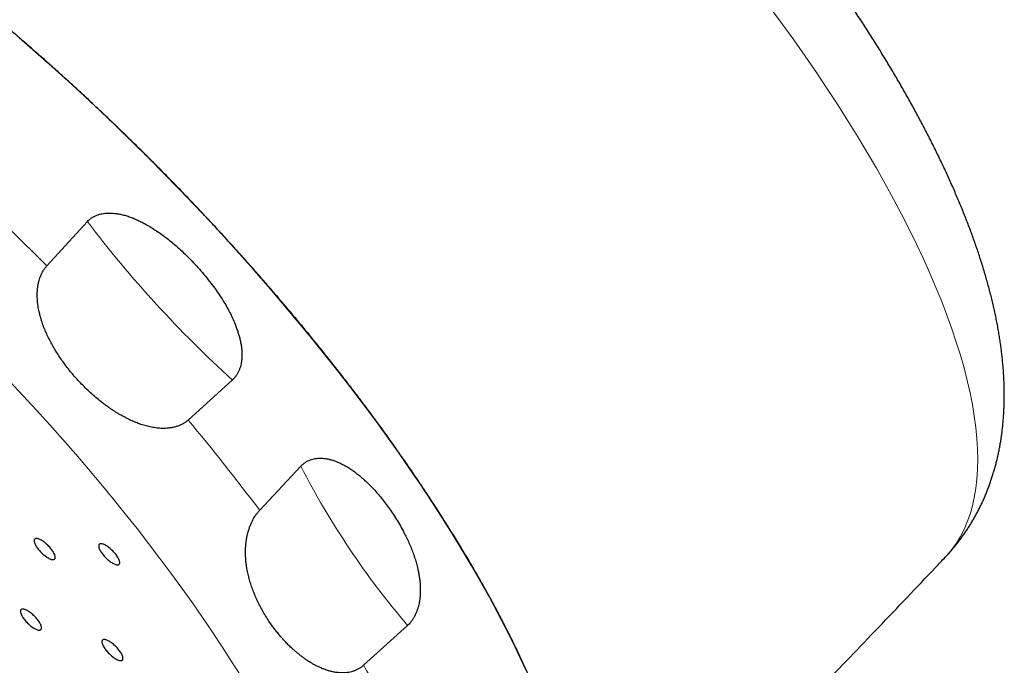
# Model space of a CAD drawing. Header units: millimetres. Extents: x 8 to 495, y 12 to 550.
# Tile 19 of 39: x 436 to 471, y 198 to 221. Entities that reach past the tile are written whole.
import ezdxf

# ---------------------------------------------------------------- set-up
doc = ezdxf.new("R2010")
doc.units = ezdxf.units.MM

msp = doc.modelspace()

# ---------------------------------------------------------------- linework, layer by layer
at = {"color": 7, "linetype": 'Continuous', "lineweight": 30}
for p, q in [((437.359, 212.317), (438.791, 213.883)), ((443.928, 208.276), (442.359, 206.859)), ((444.895, 203.663), (446.35, 205.222)), ((450.132, 199.587), (448.576, 198.178))]:
    msp.add_line(p, q, dxfattribs=at)
at = {"color": 8, "linetype": 'Continuous', "lineweight": 0, "flags": 128}
for points in [[(469.18, 202.008), (469.241, 202.075), (469.414, 202.282), (469.572, 202.503), (469.715, 202.739), (469.844, 202.988), (469.957, 203.252), (470.056, 203.528), (470.139, 203.818), (470.207, 204.121), (470.261, 204.438), (470.299, 204.766), (470.321, 205.108), (470.329, 205.461), (470.321, 205.827), (470.298, 206.204), (470.26, 206.593), (470.207, 206.994), (470.138, 207.405), (470.054, 207.827), (469.955, 208.259), (469.842, 208.701), (469.713, 209.153), (469.569, 209.615), (469.411, 210.086), (469.238, 210.565), (469.051, 211.054), (468.849, 211.55), (468.633, 212.054), (468.403, 212.566), (468.159, 213.085), (467.902, 213.61), (467.63, 214.142), (467.346, 214.68), (467.048, 215.224), (466.737, 215.773), (466.413, 216.327), (466.077, 216.886), (465.728, 217.449), (465.368, 218.016), (464.995, 218.586), (464.611, 219.159), (464.216, 219.734), (463.809, 220.312), (463.392, 220.892), (462.964, 221.473)], [(444.222, 197.803), (443.9, 198.314), (443.568, 198.828), (443.225, 199.345), (442.872, 199.865), (442.509, 200.387), (442.136, 200.911), (441.753, 201.436), (441.361, 201.962), (440.96, 202.489), (440.551, 203.016), (440.132, 203.543), (439.706, 204.07), (439.271, 204.597), (438.829, 205.122), (438.38, 205.645), (437.923, 206.167), (437.46, 206.687), (436.991, 207.204), (436.515, 207.719), (436.034, 208.23)]]:
    msp.add_lwpolyline(points, dxfattribs=at)
at = {"color": 7, "linetype": 'Continuous', "lineweight": 30, "flags": 128}
for points in [[(454.366, 197.933), (454.126, 198.453), (453.872, 198.98), (453.605, 199.514), (453.323, 200.054), (453.029, 200.6), (452.721, 201.152), (452.4, 201.708), (452.067, 202.27), (451.72, 202.836), (451.362, 203.406), (450.992, 203.979), (450.609, 204.556), (450.216, 205.135), (449.811, 205.717), (449.395, 206.301), (448.968, 206.887), (448.531, 207.473), (448.084, 208.061), (447.627, 208.649), (447.16, 209.237), (446.685, 209.824), (446.2, 210.411), (445.707, 210.997), (445.206, 211.581), (444.697, 212.163), (444.181, 212.743), (443.657, 213.319), (443.127, 213.893), (442.59, 214.463), (442.047, 215.029), (441.499, 215.591), (440.945, 216.148), (440.387, 216.7), (439.824, 217.246), (439.256, 217.786), (438.685, 218.321), (438.111, 218.848), (437.533, 219.369), (436.954, 219.882), (436.371, 220.388)], [(437.16, 202.605), (437.131, 202.621), (437.103, 202.634), (437.077, 202.646), (437.051, 202.654), (437.028, 202.661), (437.006, 202.664), (436.986, 202.666), (436.968, 202.664), (436.952, 202.66), (436.939, 202.654), (436.927, 202.645), (436.918, 202.634), (436.912, 202.62), (436.908, 202.604), (436.907, 202.586), (436.908, 202.566), (436.912, 202.544), (436.918, 202.521), (436.927, 202.495), (436.938, 202.469), (436.952, 202.441), (436.968, 202.412), (436.985, 202.382), (437.005, 202.352), (437.027, 202.321), (437.051, 202.29), (437.076, 202.26), (437.102, 202.229), (437.13, 202.199), (437.159, 202.169), (437.188, 202.14), (437.219, 202.112), (437.249, 202.086), (437.28, 202.061), (437.311, 202.037), (437.342, 202.015), (437.372, 201.995), (437.402, 201.977), (437.43, 201.962), (437.458, 201.948), (437.485, 201.937), (437.51, 201.928), (437.533, 201.922), (437.555, 201.918), (437.575, 201.917), (437.593, 201.918), (437.609, 201.922), (437.623, 201.929), (437.634, 201.937), (437.643, 201.949), (437.649, 201.962), (437.653, 201.978), (437.654, 201.996), (437.653, 202.016), (437.649, 202.038), (437.643, 202.062), (437.634, 202.087), (437.623, 202.114), (437.609, 202.142), (437.594, 202.17), (437.576, 202.2), (437.556, 202.23), (437.534, 202.261), (437.51, 202.292), (437.485, 202.323), (437.459, 202.354), (437.431, 202.384), (437.402, 202.414), (437.373, 202.442), (437.343, 202.47), (437.312, 202.497), (437.281, 202.522), (437.25, 202.545), (437.22, 202.567), (437.189, 202.587), (437.16, 202.605)], [(439.445, 202.421), (439.416, 202.436), (439.388, 202.45), (439.362, 202.461), (439.337, 202.47), (439.313, 202.476), (439.291, 202.48), (439.271, 202.481), (439.253, 202.48), (439.237, 202.476), (439.224, 202.469), (439.213, 202.461), (439.204, 202.449), (439.197, 202.436), (439.193, 202.42), (439.192, 202.402), (439.193, 202.382), (439.197, 202.36), (439.203, 202.336), (439.212, 202.311), (439.223, 202.284), (439.237, 202.256), (439.253, 202.228), (439.271, 202.198), (439.291, 202.168), (439.312, 202.137), (439.336, 202.106), (439.361, 202.075), (439.388, 202.044), (439.415, 202.014), (439.444, 201.984), (439.474, 201.956), (439.504, 201.928), (439.535, 201.901), (439.565, 201.876), (439.596, 201.853), (439.627, 201.831), (439.657, 201.811), (439.687, 201.793), (439.716, 201.777), (439.743, 201.764), (439.77, 201.752), (439.795, 201.744), (439.819, 201.737), (439.84, 201.734), (439.86, 201.732), (439.878, 201.734), (439.894, 201.738), (439.908, 201.744), (439.919, 201.753), (439.928, 201.764), (439.934, 201.778), (439.938, 201.794), (439.939, 201.812), (439.938, 201.832), (439.934, 201.854), (439.928, 201.877), (439.919, 201.903), (439.908, 201.929), (439.895, 201.957), (439.879, 201.986), (439.861, 202.016), (439.841, 202.046), (439.819, 202.077), (439.796, 202.108), (439.771, 202.138), (439.744, 202.169), (439.716, 202.199), (439.688, 202.229), (439.658, 202.258), (439.628, 202.286), (439.597, 202.312), (439.566, 202.337), (439.535, 202.361), (439.505, 202.383), (439.475, 202.403), (439.445, 202.421)], [(436.674, 200.109), (436.645, 200.125), (436.617, 200.138), (436.59, 200.149), (436.565, 200.158), (436.542, 200.164), (436.52, 200.168), (436.5, 200.169), (436.482, 200.168), (436.466, 200.164), (436.452, 200.158), (436.441, 200.149), (436.432, 200.138), (436.426, 200.124), (436.422, 200.108), (436.421, 200.09), (436.422, 200.07), (436.426, 200.048), (436.432, 200.024), (436.441, 199.999), (436.452, 199.973), (436.466, 199.945), (436.481, 199.916), (436.499, 199.886), (436.519, 199.856), (436.541, 199.825), (436.565, 199.794), (436.59, 199.763), (436.616, 199.733), (436.644, 199.702), (436.673, 199.673), (436.702, 199.644), (436.733, 199.616), (436.763, 199.59), (436.794, 199.564), (436.825, 199.541), (436.856, 199.519), (436.886, 199.499), (436.915, 199.481), (436.944, 199.465), (436.972, 199.452), (436.998, 199.441), (437.024, 199.432), (437.047, 199.426), (437.069, 199.422), (437.089, 199.421), (437.107, 199.422), (437.123, 199.426), (437.136, 199.432), (437.148, 199.441), (437.157, 199.453), (437.163, 199.466), (437.167, 199.482), (437.168, 199.5), (437.167, 199.52), (437.163, 199.542), (437.157, 199.566), (437.148, 199.591), (437.137, 199.618), (437.123, 199.645), (437.107, 199.674), (437.09, 199.704), (437.07, 199.734), (437.048, 199.765), (437.024, 199.796), (436.999, 199.827), (436.973, 199.857), (436.945, 199.888), (436.916, 199.917), (436.887, 199.946), (436.856, 199.974), (436.826, 200), (436.795, 200.026), (436.764, 200.049), (436.733, 200.071), (436.703, 200.091), (436.674, 200.109)], [(439.558, 199.031), (439.53, 199.047), (439.502, 199.06), (439.475, 199.071), (439.45, 199.08), (439.427, 199.086), (439.405, 199.09), (439.385, 199.091), (439.367, 199.09), (439.351, 199.086), (439.337, 199.08), (439.326, 199.071), (439.317, 199.06), (439.311, 199.046), (439.307, 199.03), (439.306, 199.012), (439.307, 198.992), (439.311, 198.97), (439.317, 198.946), (439.326, 198.921), (439.337, 198.894), (439.351, 198.867), (439.366, 198.838), (439.384, 198.808), (439.404, 198.778), (439.426, 198.747), (439.45, 198.716), (439.475, 198.685), (439.501, 198.655), (439.529, 198.624), (439.558, 198.595), (439.587, 198.566), (439.617, 198.538), (439.648, 198.512), (439.679, 198.486), (439.71, 198.463), (439.74, 198.441), (439.771, 198.421), (439.8, 198.403), (439.829, 198.387), (439.857, 198.374), (439.883, 198.363), (439.909, 198.354), (439.932, 198.348), (439.954, 198.344), (439.974, 198.343), (439.992, 198.344), (440.008, 198.348), (440.021, 198.354), (440.033, 198.363), (440.042, 198.374), (440.048, 198.388), (440.052, 198.404), (440.053, 198.422), (440.052, 198.442), (440.048, 198.464), (440.042, 198.488), (440.033, 198.513), (440.022, 198.539), (440.008, 198.567), (439.992, 198.596), (439.975, 198.626), (439.955, 198.656), (439.933, 198.687), (439.909, 198.718), (439.884, 198.749), (439.858, 198.779), (439.83, 198.81), (439.801, 198.839), (439.772, 198.868), (439.741, 198.896), (439.711, 198.922), (439.68, 198.948), (439.649, 198.971), (439.618, 198.993), (439.588, 199.013), (439.558, 199.031)]]:
    msp.add_lwpolyline(points, dxfattribs=at)
at = {"color": 8, "linetype": 'Continuous', "lineweight": 0}
for centre, radius, start, end in [((376.583, 151.609), 85.903, 44.96751, 47.80796), ((472.101, 239.241), 41.864, 217.2809, 227.7032), ((384.454, 158.319), 75.559, 36.87828, 39.97182), ((472.749, 218.852), 29.71, 207.3085, 220.4254), ((411.818, 176.428), 42.71, 26.088, 30.6128)]:
    msp.add_arc(centre, radius, start, end, dxfattribs=at)
at = {"color": 7, "linetype": 'Continuous', "lineweight": 30}
for points, knots in [([(469.203, 202.033), (469.223, 202.054), (469.277, 202.112), (469.361, 202.207), (469.457, 202.318), (469.55, 202.431), (469.641, 202.546), (469.729, 202.663), (469.816, 202.782), (469.899, 202.903), (469.981, 203.026), (470.06, 203.15), (470.137, 203.277), (470.211, 203.405), (470.283, 203.535), (470.353, 203.667), (470.42, 203.801), (470.485, 203.936), (470.547, 204.074), (470.607, 204.213), (470.664, 204.354), (470.719, 204.496), (470.771, 204.641), (470.821, 204.787), (470.868, 204.935), (470.913, 205.085), (470.955, 205.236), (470.995, 205.39), (471.032, 205.545), (471.067, 205.703), (471.098, 205.862), (471.128, 206.023), (471.154, 206.186), (471.178, 206.351), (471.199, 206.518), (471.218, 206.687), (471.234, 206.859), (471.246, 207.032), (471.256, 207.207), (471.264, 207.384), (471.268, 207.564), (471.27, 207.745), (471.268, 207.929), (471.264, 208.114), (471.256, 208.301), (471.246, 208.491), (471.232, 208.682), (471.216, 208.875), (471.196, 209.07), (471.174, 209.266), (471.148, 209.464), (471.12, 209.664), (471.088, 209.865), (471.053, 210.067), (471.016, 210.27), (470.976, 210.475), (470.932, 210.68), (470.886, 210.887), (470.837, 211.094), (470.786, 211.303), (470.731, 211.512), (470.674, 211.721), (470.614, 211.932), (470.552, 212.143), (470.487, 212.354), (470.42, 212.566), (470.35, 212.779), (470.278, 212.991), (470.203, 213.205), (470.126, 213.418), (470.047, 213.633), (469.965, 213.847), (469.881, 214.062), (469.795, 214.277), (469.707, 214.493), (469.616, 214.708), (469.523, 214.925), (469.429, 215.141), (469.332, 215.358), (469.233, 215.575), (469.132, 215.793), (469.028, 216.01), (468.923, 216.229), (468.816, 216.447), (468.707, 216.666), (468.596, 216.885), (468.483, 217.104), (468.368, 217.323), (468.251, 217.543), (468.132, 217.763), (468.012, 217.984), (467.889, 218.204), (467.765, 218.425), (467.639, 218.646), (467.511, 218.868), (467.381, 219.089), (467.249, 219.311), (467.116, 219.533), (466.981, 219.755), (466.844, 219.977), (466.705, 220.2), (466.565, 220.422), (466.423, 220.645), (466.279, 220.868), (466.134, 221.091), (465.987, 221.315), (465.838, 221.538), (465.688, 221.761), (465.536, 221.985), (465.383, 222.208), (465.228, 222.432), (465.071, 222.655), (464.913, 222.879), (464.754, 223.102), (464.593, 223.326), (464.43, 223.55), (464.266, 223.773), (464.1, 223.996), (463.933, 224.22), (463.765, 224.443), (463.595, 224.666), (463.424, 224.889), (463.251, 225.112), (463.077, 225.335), (462.902, 225.557), (462.725, 225.779), (462.547, 226.001), (462.368, 226.223), (462.188, 226.445), (462.006, 226.666), (461.823, 226.887), (461.639, 227.108), (461.453, 227.328), (461.267, 227.548), (461.079, 227.768), (460.89, 227.987), (460.7, 228.206), (460.509, 228.424), (460.316, 228.642), (460.123, 228.859), (459.928, 229.076), (459.733, 229.293), (459.537, 229.508), (459.339, 229.724), (459.141, 229.939), (458.941, 230.153), (458.741, 230.366), (458.539, 230.579), (458.337, 230.792), (458.134, 231.003), (457.93, 231.214), (457.725, 231.425), (457.52, 231.634), (457.313, 231.843), (457.106, 232.051), (456.898, 232.258), (456.689, 232.465), (456.48, 232.67), (456.27, 232.875), (456.059, 233.079), (455.847, 233.282), (455.635, 233.484), (455.422, 233.686), (455.209, 233.886), (454.995, 234.085), (454.78, 234.284), (454.565, 234.481), (454.349, 234.677), (454.133, 234.873), (453.916, 235.067), (453.699, 235.26), (453.481, 235.452), (453.263, 235.643), (453.045, 235.833), (452.826, 236.022), (452.607, 236.209), (452.387, 236.396), (452.167, 236.581), (451.947, 236.765), (451.726, 236.948), (451.505, 237.129), (451.284, 237.309), (451.063, 237.488), (450.841, 237.666), (450.619, 237.842), (450.397, 238.017), (450.175, 238.191), (449.952, 238.363), (449.73, 238.534), (449.507, 238.703), (449.285, 238.871), (449.062, 239.038), (448.839, 239.203), (448.616, 239.366), (448.393, 239.528), (448.17, 239.689), (447.947, 239.848), (447.724, 240.006), (447.501, 240.162), (447.278, 240.316), (447.055, 240.469), (446.832, 240.62), (446.609, 240.77), (446.387, 240.918), (446.164, 241.065), (445.942, 241.209), (445.72, 241.352), (445.498, 241.494), (445.276, 241.633), (445.054, 241.771), (444.832, 241.908), (444.611, 242.042), (444.39, 242.175), (444.169, 242.306), (443.984, 242.413), (443.874, 242.477), (443.837, 242.499)], [0, 0, 0, 0, 0.002209, 0.005862, 0.009517, 0.013176, 0.016839, 0.020508, 0.024184, 0.027869, 0.031563, 0.035268, 0.038985, 0.042716, 0.046463, 0.050225, 0.054006, 0.057805, 0.061626, 0.065469, 0.069335, 0.073227, 0.077145, 0.081091, 0.085068, 0.089075, 0.093116, 0.09719, 0.101301, 0.105449, 0.109635, 0.113861, 0.118129, 0.122439, 0.126792, 0.131189, 0.135631, 0.140119, 0.144653, 0.149232, 0.153858, 0.158528, 0.163243, 0.168002, 0.172803, 0.177644, 0.182525, 0.187441, 0.192393, 0.197375, 0.202387, 0.207424, 0.212485, 0.217565, 0.222663, 0.227776, 0.232899, 0.238032, 0.243172, 0.248315, 0.253461, 0.258606, 0.26375, 0.268891, 0.274027, 0.279157, 0.28428, 0.289397, 0.294505, 0.299605, 0.304696, 0.309778, 0.31485, 0.319913, 0.324967, 0.33001, 0.335044, 0.340069, 0.345084, 0.350089, 0.355085, 0.360072, 0.36505, 0.37002, 0.374981, 0.379933, 0.384877, 0.389814, 0.394742, 0.399663, 0.404577, 0.409483, 0.414383, 0.419276, 0.424163, 0.429043, 0.433917, 0.438785, 0.443647, 0.448504, 0.453356, 0.458202, 0.463043, 0.46788, 0.472712, 0.477539, 0.482361, 0.48718, 0.491994, 0.496805, 0.501612, 0.506415, 0.511214, 0.51601, 0.520803, 0.525592, 0.530379, 0.535162, 0.539943, 0.544721, 0.549496, 0.554269, 0.559039, 0.563807, 0.568573, 0.573336, 0.578098, 0.582857, 0.587615, 0.59237, 0.597125, 0.601877, 0.606628, 0.611377, 0.616125, 0.620872, 0.625617, 0.630362, 0.635105, 0.639847, 0.644588, 0.649328, 0.654067, 0.658806, 0.663544, 0.668281, 0.673018, 0.677754, 0.682489, 0.687225, 0.69196, 0.696694, 0.701429, 0.706163, 0.710898, 0.715632, 0.720366, 0.725101, 0.729836, 0.73457, 0.739306, 0.744041, 0.748777, 0.753513, 0.75825, 0.762988, 0.767726, 0.772465, 0.777205, 0.781945, 0.786687, 0.791429, 0.796173, 0.800917, 0.805663, 0.810411, 0.815159, 0.819909, 0.824661, 0.829414, 0.834169, 0.838925, 0.843684, 0.848444, 0.853206, 0.857971, 0.862737, 0.867506, 0.872277, 0.877051, 0.881827, 0.886606, 0.891388, 0.896172, 0.90096, 0.905751, 0.910545, 0.915342, 0.920143, 0.924947, 0.929755, 0.934567, 0.939383, 0.944203, 0.949027, 0.953856, 0.958689, 0.963527, 0.96837, 0.973218, 0.978071, 0.98293, 0.987794, 0.992664, 0.99754, 1, 1, 1, 1]), ([(454.98, 187.43), (454.992, 187.443), (455.041, 187.49), (455.12, 187.576), (455.218, 187.69), (455.318, 187.817), (455.419, 187.958), (455.52, 188.115), (455.615, 188.278), (455.702, 188.448), (455.786, 188.632), (455.866, 188.83), (455.94, 189.044), (456.005, 189.267), (456.062, 189.496), (456.11, 189.734), (456.146, 189.963), (456.172, 190.183), (456.191, 190.391), (456.204, 190.604), (456.212, 190.822), (456.213, 191.045), (456.209, 191.272), (456.198, 191.505), (456.181, 191.764), (456.153, 192.051), (456.114, 192.369), (456.066, 192.693), (456.007, 193.025), (455.939, 193.365), (455.861, 193.712), (455.774, 194.065), (455.684, 194.397), (455.596, 194.704), (455.51, 194.985), (455.418, 195.27), (455.322, 195.559), (455.219, 195.851), (455.111, 196.147), (454.998, 196.446), (454.882, 196.739), (454.766, 197.025), (454.65, 197.303), (454.511, 197.624), (454.349, 197.99), (454.16, 198.4), (453.962, 198.815), (453.754, 199.236), (453.537, 199.664), (453.309, 200.098), (453.073, 200.536), (452.828, 200.979), (452.573, 201.426), (452.31, 201.877), (452.038, 202.332), (451.776, 202.761), (451.524, 203.164), (451.286, 203.54), (451.041, 203.917), (450.792, 204.296), (450.536, 204.679), (450.272, 205.067), (450.001, 205.459), (449.724, 205.853), (449.443, 206.247), (449.145, 206.659), (448.829, 207.089), (448.494, 207.536), (448.153, 207.984), (447.806, 208.433), (447.454, 208.881), (447.119, 209.3), (446.804, 209.691), (446.507, 210.053), (446.208, 210.414), (445.905, 210.776), (445.598, 211.137), (445.288, 211.498), (444.975, 211.859), (444.629, 212.252), (444.25, 212.678), (443.836, 213.136), (443.418, 213.592), (442.993, 214.047), (442.564, 214.503), (442.128, 214.957), (441.689, 215.409), (441.246, 215.858), (440.798, 216.306), (440.345, 216.751), (439.89, 217.193), (439.462, 217.603), (439.06, 217.982), (438.685, 218.331), (438.31, 218.677), (437.933, 219.02), (437.528, 219.384), (437.095, 219.768), (436.634, 220.171), (436.172, 220.569), (435.707, 220.964), (435.239, 221.354), (434.769, 221.741), (434.298, 222.122), (433.826, 222.498), (433.353, 222.868), (432.879, 223.233), (432.405, 223.592), (431.962, 223.921), (431.549, 224.223), (431.167, 224.499), (430.786, 224.77), (430.406, 225.036), (429.999, 225.315), (429.568, 225.608), (429.111, 225.91), (428.656, 226.206), (428.203, 226.495), (427.751, 226.776), (427.3, 227.05), (426.853, 227.317), (426.444, 227.554), (426.073, 227.764), (425.739, 227.95), (425.408, 228.131), (425.078, 228.307), (424.749, 228.478), (424.423, 228.645), (424.099, 228.806), (423.789, 228.957), (423.491, 229.099), (423.206, 229.231), (422.881, 229.377), (422.517, 229.537), (422.117, 229.705), (421.722, 229.864), (421.331, 230.014), (420.944, 230.156), (420.563, 230.288), (420.187, 230.411), (419.847, 230.516), (419.54, 230.604), (419.267, 230.678), (418.997, 230.747), (418.731, 230.81), (418.468, 230.867), (418.209, 230.919), (417.954, 230.966), (417.711, 231.005), (417.48, 231.038), (417.261, 231.065), (417.013, 231.091), (416.738, 231.113), (416.44, 231.128), (416.149, 231.133), (415.865, 231.128), (415.588, 231.113), (415.319, 231.089), (415.057, 231.055), (414.824, 231.015), (414.617, 230.971), (414.435, 230.925), (414.258, 230.874), (414.085, 230.817), (413.917, 230.755), (413.754, 230.686), (413.596, 230.613), (413.448, 230.536), (413.31, 230.456), (413.18, 230.375), (413.037, 230.277), (412.883, 230.159), (412.733, 230.032), (412.644, 229.944), (412.606, 229.907)], [0, 0, 0, 0, 0.001627, 0.006223, 0.01082, 0.015416, 0.021039, 0.026663, 0.032288, 0.037912, 0.043534, 0.049885, 0.056239, 0.062593, 0.068948, 0.075302, 0.081652, 0.086785, 0.091919, 0.097052, 0.102185, 0.10734, 0.112495, 0.11765, 0.122804, 0.129411, 0.136019, 0.142627, 0.149234, 0.155886, 0.16254, 0.169195, 0.175847, 0.180906, 0.185966, 0.191025, 0.196084, 0.201163, 0.206244, 0.211324, 0.216403, 0.220999, 0.225596, 0.230192, 0.236764, 0.243337, 0.249911, 0.256482, 0.263168, 0.269856, 0.276543, 0.283229, 0.289962, 0.296697, 0.303433, 0.310166, 0.315648, 0.321131, 0.326615, 0.332098, 0.33758, 0.343203, 0.348827, 0.354451, 0.360075, 0.365698, 0.372049, 0.378402, 0.384757, 0.391112, 0.397465, 0.403816, 0.408949, 0.414083, 0.419216, 0.424349, 0.429503, 0.434659, 0.439814, 0.444968, 0.451574, 0.458181, 0.464788, 0.471394, 0.47808, 0.484768, 0.491456, 0.498142, 0.504876, 0.511611, 0.518347, 0.525081, 0.530535, 0.53599, 0.541446, 0.546902, 0.552356, 0.558962, 0.565569, 0.572176, 0.578782, 0.585468, 0.592156, 0.598843, 0.605529, 0.612263, 0.618999, 0.625734, 0.632468, 0.637923, 0.643378, 0.648834, 0.654289, 0.659743, 0.666358, 0.672973, 0.679589, 0.686203, 0.692864, 0.699526, 0.706188, 0.712848, 0.717908, 0.722969, 0.728029, 0.733089, 0.738169, 0.74325, 0.748331, 0.753412, 0.757985, 0.762558, 0.767131, 0.773746, 0.780361, 0.786977, 0.793591, 0.800252, 0.806914, 0.813576, 0.820236, 0.825296, 0.830357, 0.835417, 0.840477, 0.845557, 0.850638, 0.855719, 0.8608, 0.865373, 0.869946, 0.874519, 0.881126, 0.887734, 0.894342, 0.900949, 0.907601, 0.914256, 0.92091, 0.927562, 0.932621, 0.937681, 0.94274, 0.947799, 0.952879, 0.957959, 0.963039, 0.968118, 0.972714, 0.977311, 0.981907, 0.988479, 0.995052, 1, 1, 1, 1]), ([(438.791, 213.883), (438.812, 213.905), (438.858, 213.952), (438.939, 214.013), (439.029, 214.067), (439.123, 214.11), (439.219, 214.142), (439.317, 214.164), (439.416, 214.179), (439.523, 214.186), (439.637, 214.186), (439.757, 214.176), (439.877, 214.159), (440.009, 214.133), (440.154, 214.095), (440.309, 214.044), (440.462, 213.984), (440.614, 213.916), (440.765, 213.842), (440.928, 213.752), (441.104, 213.647), (441.291, 213.524), (441.473, 213.395), (441.651, 213.259), (441.841, 213.104), (442.042, 212.929), (442.252, 212.734), (442.456, 212.531), (442.587, 212.391), (442.652, 212.321)], [0, 0, 0, 0, 0.02111, 0.044955, 0.068883, 0.092745, 0.11516, 0.137654, 0.160172, 0.182619, 0.209323, 0.236088, 0.262875, 0.28961, 0.325378, 0.361185, 0.39697, 0.433598, 0.470246, 0.506882, 0.555519, 0.604202, 0.652917, 0.701631, 0.750295, 0.812701, 0.875141, 0.937587, 1, 1, 1, 1]), ([(438.457, 208.27), (438.413, 208.319), (438.325, 208.416), (438.186, 208.581), (438.04, 208.765), (437.902, 208.954), (437.781, 209.132), (437.675, 209.297), (437.575, 209.466), (437.48, 209.639), (437.391, 209.816), (437.309, 209.998), (437.246, 210.154), (437.201, 210.28), (437.168, 210.378), (437.137, 210.48), (437.109, 210.586), (437.083, 210.692), (437.061, 210.801), (437.043, 210.91), (437.029, 211.021), (437.02, 211.134), (437.015, 211.255), (437.016, 211.362), (437.022, 211.455), (437.029, 211.525), (437.038, 211.594), (437.05, 211.664), (437.065, 211.734), (437.085, 211.809), (437.11, 211.891), (437.143, 211.977), (437.182, 212.06), (437.221, 212.13), (437.257, 212.187), (437.289, 212.232), (437.323, 212.276), (437.347, 212.303), (437.359, 212.317)], [0, 0, 0, 0, 0.043394, 0.086821, 0.142817, 0.198888, 0.242098, 0.285349, 0.328731, 0.372161, 0.416208, 0.460323, 0.504676, 0.526896, 0.54913, 0.573169, 0.597229, 0.621363, 0.645525, 0.670043, 0.6946, 0.719296, 0.744047, 0.774427, 0.789684, 0.804962, 0.820495, 0.836055, 0.851707, 0.867393, 0.887685, 0.908071, 0.928779, 0.949612, 0.962128, 0.974676, 0.987321, 1, 1, 1, 1]), ([(442.652, 212.321), (442.725, 212.24), (442.87, 212.079), (443.072, 211.832), (443.261, 211.585), (443.436, 211.337), (443.589, 211.103), (443.72, 210.882), (443.831, 210.678), (443.933, 210.47), (444.015, 210.282), (444.079, 210.116), (444.127, 209.975), (444.17, 209.83), (444.207, 209.683), (444.235, 209.533), (444.255, 209.388), (444.265, 209.248), (444.265, 209.114), (444.256, 208.982), (444.238, 208.859), (444.211, 208.746), (444.177, 208.645), (444.134, 208.547), (444.082, 208.456), (444.02, 208.37), (443.967, 208.312), (443.935, 208.282), (443.928, 208.276)], [0, 0, 0, 0, 0.070829, 0.141658, 0.207597, 0.273556, 0.339485, 0.389848, 0.440255, 0.490642, 0.540978, 0.573307, 0.605647, 0.63797, 0.67096, 0.703972, 0.736946, 0.765743, 0.794625, 0.823467, 0.85221, 0.875653, 0.899138, 0.922561, 0.946178, 0.969864, 0.993469, 1, 1, 1, 1]), ([(442.359, 206.859), (442.346, 206.847), (442.318, 206.822), (442.274, 206.789), (442.227, 206.757), (442.179, 206.728), (442.128, 206.701), (442.076, 206.676), (442.021, 206.654), (441.965, 206.634), (441.908, 206.617), (441.852, 206.603), (441.777, 206.587), (441.681, 206.572), (441.563, 206.563), (441.453, 206.562), (441.35, 206.567), (441.255, 206.576), (441.16, 206.588), (441.065, 206.605), (440.97, 206.625), (440.875, 206.649), (440.78, 206.676), (440.687, 206.706), (440.596, 206.738), (440.506, 206.772), (440.418, 206.809), (440.3, 206.861), (440.155, 206.932), (440.005, 207.013), (439.879, 207.086), (439.776, 207.15), (439.674, 207.217), (439.573, 207.285), (439.473, 207.356), (439.342, 207.454), (439.18, 207.581), (438.991, 207.742), (438.807, 207.911), (438.628, 208.087), (438.514, 208.209), (438.457, 208.27)], [0, 0, 0, 0, 0.012784, 0.025667, 0.038585, 0.051609, 0.064667, 0.078109, 0.091584, 0.105156, 0.118758, 0.131645, 0.144553, 0.170509, 0.196916, 0.223448, 0.244482, 0.265562, 0.286766, 0.308005, 0.329621, 0.351267, 0.37299, 0.394735, 0.41583, 0.436942, 0.458098, 0.479267, 0.521895, 0.564607, 0.591338, 0.618085, 0.644875, 0.671677, 0.698619, 0.725572, 0.77955, 0.834483, 0.889491, 0.944712, 1, 1, 1, 1]), ([(446.35, 205.222), (446.363, 205.235), (446.389, 205.262), (446.442, 205.309), (446.512, 205.361), (446.6, 205.411), (446.688, 205.449), (446.776, 205.476), (446.862, 205.494), (446.949, 205.505), (447.036, 205.509), (447.136, 205.506), (447.247, 205.493), (447.369, 205.469), (447.489, 205.435), (447.619, 205.389), (447.758, 205.329), (447.906, 205.252), (448.05, 205.167), (448.191, 205.073), (448.328, 204.971), (448.469, 204.858), (448.613, 204.731), (448.76, 204.592), (448.901, 204.447), (449.037, 204.297), (449.177, 204.134), (449.319, 203.956), (449.463, 203.764), (449.553, 203.631), (449.598, 203.565)], [0, 0, 0, 0, 0.012704, 0.025409, 0.049202, 0.073077, 0.096887, 0.118297, 0.139792, 0.161343, 0.18289, 0.204344, 0.23516, 0.26605, 0.296971, 0.327828, 0.368871, 0.409956, 0.451018, 0.493001, 0.535006, 0.576998, 0.626426, 0.675891, 0.725379, 0.774865, 0.824311, 0.882869, 0.94144, 1, 1, 1, 1]), ([(445.224, 199.74), (445.183, 199.802), (445.101, 199.927), (444.993, 200.111), (444.896, 200.291), (444.81, 200.466), (444.73, 200.644), (444.656, 200.827), (444.59, 201.014), (444.541, 201.173), (444.507, 201.303), (444.483, 201.402), (444.461, 201.502), (444.441, 201.61), (444.423, 201.727), (444.408, 201.853), (444.398, 201.981), (444.392, 202.112), (444.392, 202.245), (444.398, 202.381), (444.411, 202.518), (444.43, 202.652), (444.456, 202.782), (444.482, 202.887), (444.507, 202.971), (444.528, 203.034), (444.551, 203.097), (444.579, 203.167), (444.614, 203.244), (444.656, 203.328), (444.703, 203.409), (444.747, 203.478), (444.787, 203.534), (444.821, 203.579), (444.857, 203.622), (444.882, 203.649), (444.895, 203.663)], [0, 0, 0, 0, 0.055238, 0.110543, 0.1588, 0.207106, 0.255569, 0.30409, 0.353329, 0.402645, 0.427433, 0.452233, 0.477075, 0.501933, 0.532423, 0.562949, 0.593601, 0.624303, 0.655653, 0.687079, 0.71878, 0.750598, 0.779313, 0.808158, 0.822812, 0.83749, 0.852244, 0.867028, 0.887324, 0.907713, 0.928424, 0.94926, 0.961863, 0.974497, 0.987231, 1, 1, 1, 1]), ([(449.598, 203.565), (449.647, 203.491), (449.744, 203.343), (449.88, 203.114), (449.997, 202.899), (450.098, 202.699), (450.183, 202.514), (450.263, 202.326), (450.334, 202.141), (450.395, 201.958), (450.449, 201.778), (450.491, 201.61), (450.524, 201.453), (450.549, 201.309), (450.568, 201.163), (450.58, 201.022), (450.585, 200.887), (450.584, 200.758), (450.577, 200.628), (450.563, 200.498), (450.542, 200.376), (450.516, 200.263), (450.485, 200.159), (450.448, 200.057), (450.405, 199.958), (450.355, 199.863), (450.297, 199.773), (450.24, 199.698), (450.184, 199.636), (450.15, 199.603), (450.132, 199.587)], [0, 0, 0, 0, 0.064664, 0.129344, 0.194005, 0.243067, 0.292151, 0.341229, 0.390281, 0.434679, 0.47909, 0.52348, 0.557409, 0.591368, 0.625315, 0.659227, 0.688105, 0.717072, 0.746035, 0.774938, 0.803761, 0.827172, 0.850657, 0.874115, 0.89749, 0.920663, 0.943893, 0.96705, 0.983525, 1, 1, 1, 1]), ([(454.98, 187.43), (455.163, 187.612), (455.692, 188.14), (456.565, 189.015), (457.6, 190.056), (458.632, 191.099), (459.662, 192.144), (460.69, 193.191), (461.716, 194.24), (462.74, 195.292), (463.761, 196.345), (464.781, 197.401), (465.798, 198.458), (466.813, 199.518), (467.825, 200.58), (468.614, 201.41), (469.065, 201.887), (469.18, 202.008)], [0, 0, 0, 0, 0.038046, 0.11015, 0.182255, 0.25436, 0.326464, 0.398568, 0.470671, 0.542775, 0.614877, 0.686979, 0.759081, 0.831182, 0.903282, 0.975381, 1, 1, 1, 1]), ([(448.576, 198.178), (448.561, 198.165), (448.532, 198.14), (448.488, 198.107), (448.444, 198.077), (448.399, 198.05), (448.352, 198.025), (448.303, 198.002), (448.253, 197.982), (448.202, 197.965), (448.134, 197.945), (448.049, 197.927), (447.946, 197.913), (447.842, 197.909), (447.732, 197.912), (447.619, 197.923), (447.502, 197.943), (447.386, 197.97), (447.27, 198.005), (447.155, 198.046), (447.04, 198.094), (446.928, 198.147), (446.819, 198.204), (446.714, 198.264), (446.613, 198.327), (446.515, 198.393), (446.417, 198.463), (446.322, 198.536), (446.229, 198.611), (446.137, 198.689), (446.038, 198.779), (445.932, 198.879), (445.821, 198.993), (445.713, 199.11), (445.608, 199.23), (445.506, 199.353), (445.408, 199.479), (445.314, 199.608), (445.254, 199.696), (445.224, 199.74)], [0, 0, 0, 0, 0.01412, 0.026581, 0.039075, 0.051663, 0.064283, 0.077247, 0.090243, 0.103325, 0.116435, 0.141378, 0.166474, 0.191987, 0.217617, 0.246261, 0.27502, 0.304082, 0.333225, 0.363256, 0.39335, 0.423611, 0.453919, 0.482773, 0.511657, 0.540623, 0.569613, 0.598855, 0.628117, 0.657433, 0.686766, 0.725624, 0.764514, 0.803494, 0.842502, 0.881814, 0.921151, 0.960563, 1, 1, 1, 1])]:
    msp.add_open_spline(points, degree=3, knots=knots, dxfattribs=at)

doc.saveas('drawing.dxf')
